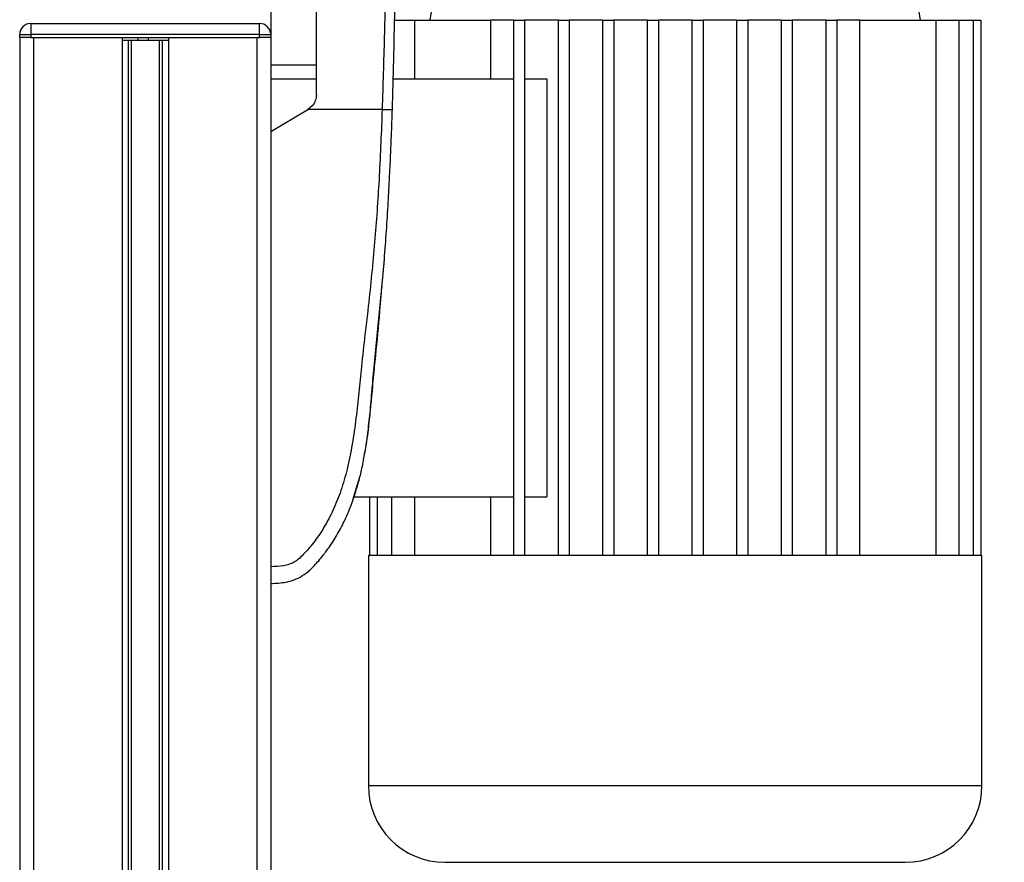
# Model space of a CAD drawing. Header units: millimetres. Extents: x 0 to 420, y 0 to 297.
# Tile 112 of 115: x 319.42 to 328.23, y 220.44 to 227.98. Entities that reach past the tile are written whole.
import ezdxf

# ---------------------------------------------------------------- set-up
doc = ezdxf.new("R2010")
doc.units = ezdxf.units.MM
doc.layers.add('QUOTE', color=174, linetype='Continuous')
doc.styles.add('SLDTEXTSTYLE3', font='TXT', dxfattribs={"width": 0.75})
doc.dimstyles.new('SLDDIMSTYLE0', dxfattribs={"dimtxt": 3, "dimasz": 3, "dimexe": 0, "dimexo": 0.0625, "dimgap": 0.75, "dimtad": 1, "dimlfac": 20.047434, "dimrnd": 1e-09, "dimzin": 12, "dimdsep": 46, "dimtxsty": 'SLDTEXTSTYLE3', "dimsah": 1, "dimcen": 0.09, "dimadec": 0, "dimazin": 3, "dimtfac": 1, "dimtdec": 3, "dimtofl": 0, "dimtmove": 0, "dimatfit": 3, "dimfxl": 0, "dimfrac": 2, "dimtolj": 1, "dimtzin": 12, "dimarcsym": 0})

# ---------------------------------------------------------------- blocks, each defined once
blk = doc.blocks.new('_D_2')
at = {"layer": 'QUOTE'}
for p, q in [((324.0164, 233.1115), (335.6444, 233.1115)), ((333.6444, 197.7404), (333.6444, 233.1115)), ((329.6063, 197.7404), (335.6444, 197.7404))]:
    blk.add_line(p, q, dxfattribs=at)
for points in [[(333.6444, 233.1115), (333.1444, 230.1115), (334.1444, 230.1115)], [(333.6444, 197.7404), (334.1444, 200.7404), (333.1444, 200.7404)]]:
    blk.add_solid(points, dxfattribs=at)
at = {"layer": 'QUOTE', "insert": (329.7772, 210.4384), "char_height": 3, "attachment_point": 1, "rotation": 90, "style": 'SLDTEXTSTYLE3'}
blk.add_mtext('709,1', dxfattribs=at)

msp = doc.modelspace()

# ---------------------------------------------------------------- linework, layer by layer
at = {"color": 7, "linetype": 'Continuous', "lineweight": 25}
for p, q in [((323.28865, 229.17082), (323.08913, 227.97366)), ((327.47872, 227.97366), (327.27919, 229.17082)), ((321.66726, 228.82164), (321.66726, 227.84396)), ((322.77482, 227.97366), (322.95279, 227.97366)), ((322.95279, 227.97366), (323.6333, 227.97366)), ((322.95279, 227.97366), (322.95279, 227.4499)), ((323.83735, 227.97366), (323.6333, 227.97366)), ((323.6333, 227.97366), (323.6333, 227.4499)), ((323.83735, 227.97366), (323.93712, 227.97366)), ((323.83735, 227.97366), (323.83735, 223.18501)), ((323.93712, 227.97366), (323.93712, 223.18501)), ((324.23641, 227.97366), (323.93712, 227.97366)), ((324.23641, 227.97366), (324.23641, 223.18501)), ((324.23641, 227.97366), (324.33617, 227.97366)), ((324.33617, 227.97366), (324.33617, 223.18501)), ((324.63546, 227.97366), (324.33617, 227.97366)), ((324.63546, 227.97366), (324.73522, 227.97366)), ((324.63546, 227.97366), (324.63546, 223.18501)), ((324.73522, 227.97366), (324.73522, 223.18501)), ((325.03451, 227.97366), (324.73522, 227.97366)), ((325.03451, 227.97366), (325.13428, 227.97366)), ((325.03451, 227.97366), (325.03451, 223.18501)), ((325.13428, 227.97366), (325.13428, 223.18501)), ((325.43357, 227.97366), (325.13428, 227.97366)), ((325.43357, 227.97366), (325.53333, 227.97366)), ((325.43357, 227.97366), (325.43357, 223.18501)), ((325.53333, 227.97366), (325.53333, 223.18501)), ((325.83262, 227.97366), (325.53333, 227.97366)), ((325.83262, 227.97366), (325.83262, 223.18501)), ((325.83262, 227.97366), (325.93238, 227.97366)), ((325.93238, 227.97366), (325.93238, 223.18501)), ((326.23167, 227.97366), (325.93238, 227.97366)), ((326.23167, 227.97366), (326.23167, 223.18501)), ((326.23167, 227.97366), (326.33144, 227.97366)), ((326.33144, 227.97366), (326.33144, 223.18501)), ((326.63073, 227.97366), (326.33144, 227.97366)), ((326.63073, 227.97366), (326.63073, 223.18501)), ((326.63073, 227.97366), (326.73049, 227.97366)), ((326.73049, 227.97366), (326.73049, 223.18501)), ((326.93455, 227.97366), (326.73049, 227.97366)), ((326.93455, 223.18501), (326.93455, 227.97366)), ((326.93455, 227.97366), (327.61506, 227.97366)), ((327.61506, 227.97366), (327.61506, 223.18501)), ((327.61506, 227.97366), (327.81956, 227.97366)), ((327.81956, 227.97366), (327.81956, 223.18501)), ((327.81956, 227.97366), (327.94968, 227.97366)), ((327.94968, 227.97366), (327.94968, 223.18501)), ((327.94968, 227.97366), (328.01605, 227.97366)), ((328.01605, 227.97366), (328.01605, 223.18501)), ((319.52234, 227.94373), (321.56749, 227.94373)), ((319.52234, 227.94373), (319.52234, 227.84396)), ((321.56749, 227.84396), (321.56749, 227.94373)), ((319.42258, 227.84396), (319.52234, 227.84396)), ((319.42258, 227.81902), (319.42258, 227.84396)), ((319.42258, 227.81902), (319.42258, 205.87108)), ((319.52234, 227.81902), (319.42258, 227.81902)), ((321.56749, 227.84396), (319.52234, 227.84396)), ((319.52234, 227.84396), (319.52234, 227.81902)), ((319.52234, 227.81902), (321.56749, 227.81902)), ((319.54728, 227.81902), (319.54728, 205.87108)), ((319.54728, 227.81902), (320.33791, 227.81902)), ((320.33791, 227.81902), (320.33791, 205.87108)), ((320.39198, 227.79408), (320.39198, 205.87108)), ((320.42062, 227.79408), (320.42062, 205.87108)), ((320.46283, 227.79408), (320.47847, 227.79408)), ((320.48235, 227.79408), (320.48235, 227.81902)), ((320.57414, 227.79408), (320.57414, 227.81902)), ((320.57802, 227.79408), (320.58416, 227.79408)), ((320.66922, 227.79408), (320.66922, 205.87108)), ((320.69785, 227.79408), (320.69785, 205.87108)), ((320.75193, 227.81902), (321.54255, 227.81902)), ((320.75193, 227.81902), (320.75193, 205.87108)), ((321.54255, 227.81902), (321.54255, 205.87108)), ((321.56749, 227.81902), (321.56749, 227.84396)), ((321.56749, 227.84396), (321.66726, 227.84396)), ((321.66726, 227.81902), (321.56749, 227.81902)), ((321.66726, 227.84396), (321.66726, 227.81902)), ((321.66726, 227.81902), (321.66726, 205.87108)), ((321.66726, 227.5746), (322.07553, 227.5746)), ((321.66726, 227.4499), (322.07553, 227.4499)), ((322.76272, 227.4499), (323.83735, 227.4499)), ((323.93712, 227.4499), (324.13583, 227.4499)), ((324.13583, 227.4499), (324.13583, 223.70877)), ((321.66726, 226.97602), (321.999, 227.17555)), ((321.999, 227.17555), (322.00302, 227.17796)), ((322.66376, 227.17555), (321.999, 227.17555)), ((321.66726, 226.97602), (321.66726, 223.08525)), ((322.71144, 226.23717), (322.71294, 226.25627)), ((322.40488, 223.69139), (322.46403, 223.88936)), ((322.41229, 223.70877), (323.83735, 223.70877)), ((322.55179, 223.70877), (322.55179, 223.18501)), ((322.61817, 223.70877), (322.61817, 223.18501)), ((322.74828, 223.70877), (322.74828, 223.18501)), ((322.95279, 223.70877), (322.95279, 223.18501)), ((323.6333, 223.70877), (323.6333, 223.18501)), ((323.93712, 223.70877), (324.13583, 223.70877)), ((322.54043, 223.18501), (322.54043, 221.12739)), ((322.55179, 223.18501), (322.54043, 223.18501)), ((322.61817, 223.18501), (322.55179, 223.18501)), ((322.74828, 223.18501), (322.61817, 223.18501)), ((322.95279, 223.18501), (322.74828, 223.18501)), ((323.83735, 223.18501), (322.95279, 223.18501)), ((324.23641, 223.18501), (323.83735, 223.18501)), ((324.63546, 223.18501), (324.23641, 223.18501)), ((325.03451, 223.18501), (324.63546, 223.18501)), ((325.53333, 223.18501), (325.03451, 223.18501)), ((325.93238, 223.18501), (325.53333, 223.18501)), ((326.33144, 223.18501), (325.93238, 223.18501)), ((326.73049, 223.18501), (326.33144, 223.18501)), ((327.61506, 223.18501), (326.73049, 223.18501)), ((327.81956, 223.18501), (327.61506, 223.18501)), ((327.94968, 223.18501), (327.81956, 223.18501)), ((328.01605, 223.18501), (327.94968, 223.18501)), ((328.02742, 223.18501), (328.01605, 223.18501)), ((328.02742, 221.12739), (328.02742, 223.18501)), ((322.54043, 221.12739), (325.28392, 221.12739)), ((325.28392, 221.12739), (328.02742, 221.12739))]:
    msp.add_line(p, q, dxfattribs=at)
at = {"color": 7, "linetype": 'Continuous', "lineweight": 25, "flags": 128}
for points in [[(322.72642, 226.49534), (322.72643, 226.49533), (322.72643, 226.49532)], [(322.72643, 226.49532), (322.72643, 226.49532), (322.72643, 226.49533)]]:
    msp.add_lwpolyline(points, dxfattribs=at)
at = {"color": 7, "linetype": 'Continuous', "lineweight": 25}
for centre, radius, start, end in [((319.52234, 227.84396), 0.09976, 90, 180), ((321.56749, 227.84396), 0.09976, 0, 90), ((323.2263, 221.12739), 0.68587, 180, 270), ((327.34154, 221.12739), 0.68587, 270, 0)]:
    msp.add_arc(centre, radius, start, end, dxfattribs=at)
for points, knots in [([(322.71451, 230.52219), (322.71543, 230.47141), (322.72018, 230.21178), (322.71445, 229.74298), (322.70745, 229.10893), (322.69686, 228.46869), (322.68366, 227.82331), (322.67039, 227.39142), (322.66376, 227.17555)], [0, 0, 0, 0, 0.0464128, 0.2373047, 0.4282562, 0.6190326, 0.8095741, 1, 1, 1, 1]), ([(322.75477, 227.17224), (322.75921, 227.31859), (322.76829, 227.61769), (322.77729, 228.07232), (322.78372, 228.53105), (322.78712, 228.92949), (322.78884, 229.26877), (322.78953, 229.53962), (322.78968, 229.80871), (322.78913, 230.08682), (322.78673, 230.31568), (322.78393, 230.46563), (322.78283, 230.51042), (322.78253, 230.52278)], [0, 0, 0, 0, 0.1287783, 0.2631936, 0.400942, 0.5351169, 0.6186357, 0.7056623, 0.7795325, 0.8627463, 0.959024, 0.9886844, 1, 1, 1, 1]), ([(322.07553, 227.3062), (322.07553, 227.45495), (322.07553, 227.75279), (322.07553, 228.19921), (322.07553, 228.64517), (322.07553, 228.94063), (322.07553, 229.08849)], [0, 0, 0, 0, 0.2486567, 0.4978798, 0.7487052, 1, 1, 1, 1]), ([(320.34204, 227.79408), (320.34958, 227.79408), (320.37033, 227.79408), (320.42032, 227.79408), (320.46112, 227.79408), (320.48235, 227.79408)], [0, 0, 0, 0, 0.2149511, 0.5913019, 1, 1, 1, 1]), ([(320.48235, 227.79408), (320.49954, 227.79408), (320.5302, 227.79408), (320.56073, 227.79408), (320.57414, 227.79408)], [0, 0, 0, 0, 0.5606088, 1, 1, 1, 1]), ([(320.57414, 227.79408), (320.59955, 227.79408), (320.64836, 227.79408), (320.70517, 227.79408), (320.74291, 227.79408), (320.75373, 227.79408), (320.7593, 227.79408)], [0, 0, 0, 0, 0.2939352, 0.5645617, 0.7757317, 1, 1, 1, 1]), ([(322.07553, 227.3062), (322.07386, 227.28951), (322.07051, 227.25612), (322.04493, 227.20966), (322.01729, 227.18876), (322.00302, 227.17796)], [0, 0, 0, 0, 0.3260001, 0.6519821, 1, 1, 1, 1]), ([(322.66376, 227.17555), (322.65598, 226.97707), (322.64092, 226.5926), (322.60141, 226.01706), (322.54577, 225.4482), (322.48871, 224.98909), (322.45438, 224.64369), (322.43069, 224.41217), (322.39842, 224.18339), (322.35489, 223.96642), (322.29932, 223.77001), (322.23009, 223.5953), (322.14698, 223.43689), (322.05516, 223.30376), (321.97709, 223.21), (321.91917, 223.15453), (321.87716, 223.12454), (321.83194, 223.10506), (321.7622, 223.08712), (321.70609, 223.08602), (321.66726, 223.08525)], [0, 0, 0, 0, 0.1345803, 0.2606891, 0.3908258, 0.5218164, 0.5741497, 0.6260119, 0.6794971, 0.7306436, 0.7758676, 0.8176431, 0.8578189, 0.896894, 0.9271554, 0.9404322, 0.9512566, 0.9620129, 0.9737095, 1, 1, 1, 1]), ([(321.66726, 222.9356), (321.71339, 222.93751), (321.8102, 222.94151), (321.93274, 222.98669), (322.02678, 223.0598), (322.08738, 223.1277), (322.13102, 223.18082), (322.15099, 223.20682), (322.17098, 223.23332), (322.19917, 223.27254), (322.23795, 223.33188), (322.27438, 223.39336), (322.30842, 223.45698), (322.34008, 223.52273), (322.36937, 223.5906), (322.39631, 223.6606), (322.42367, 223.74061), (322.45218, 223.83698), (322.48145, 223.95632), (322.50899, 224.09709), (322.53347, 224.25964), (322.55448, 224.44402), (322.57299, 224.64982), (322.59181, 224.87777), (322.6158, 225.11827), (322.64149, 225.36589), (322.66535, 225.61467), (322.68657, 225.86725), (322.70474, 226.12051), (322.7198, 226.36738), (322.73183, 226.59855), (322.74082, 226.79813), (322.74726, 226.95961), (322.75161, 227.07839), (322.75387, 227.14539), (322.75477, 227.17224)], [0, 0, 0, 0, 0.0298605, 0.062661, 0.0824207, 0.1065055, 0.1214363, 0.1269566, 0.1277359, 0.1429311, 0.1582172, 0.1736223, 0.1891751, 0.2049044, 0.2208385, 0.2370044, 0.2534273, 0.275546, 0.3020067, 0.3328988, 0.3683202, 0.4083393, 0.4529465, 0.5020123, 0.5563269, 0.6093284, 0.6630895, 0.718023, 0.7733257, 0.8273697, 0.8780517, 0.923096, 0.956626, 0.9826179, 1, 1, 1, 1]), ([(322.66376, 227.17555), (322.67551, 227.17515), (322.69985, 227.17433), (322.73023, 227.17325), (322.75096, 227.17247), (322.75353, 227.17232), (322.75477, 227.17224)], [0, 0, 0, 0, 0.2412013, 0.5, 0.7587987, 1, 1, 1, 1]), ([(322.66776, 225.6494), (322.66971, 225.67127), (322.67498, 225.73057), (322.67949, 225.78662), (322.68234, 225.822)], [0, 0, 0, 0, 0.3688253, 1, 1, 1, 1]), ([(322.49761, 224.04437), (322.50175, 224.0631), (322.52134, 224.15151), (322.53948, 224.30088), (322.55957, 224.47864), (322.57299, 224.62402), (322.58401, 224.74792), (322.59415, 224.86275), (322.60465, 224.97879), (322.61544, 225.09425), (322.62606, 225.20519), (322.63553, 225.30325), (322.64168, 225.36722), (322.6453, 225.40518), (322.65013, 225.45587), (322.65601, 225.51879), (322.66044, 225.56623), (322.66268, 225.59171), (322.66276, 225.5926)], [0, 0, 0, 0, 0.0356967, 0.168588, 0.2796661, 0.3689219, 0.4403902, 0.5113051, 0.5835912, 0.6572455, 0.727621, 0.7898024, 0.8495932, 0.8803505, 0.9125581, 0.9508591, 0.9982838, 1, 1, 1, 1]), ([(322.57488, 224.67467), (322.57501, 224.67589), (322.60412, 224.93953), (322.63094, 225.20939), (322.65199, 225.47847), (322.65245, 225.48434)], [0, 0, 0, 0, 0.0045544, 0.9782577, 1, 1, 1, 1]), ([(322.28135, 223.40706), (322.28134, 223.40706), (322.28132, 223.40706), (322.28133, 223.40706), (322.28134, 223.40706), (322.28135, 223.40706)], [0, 0, 0, 0, 0.0564649, 0.5510099, 1, 1, 1, 1]), ([(321.66726, 223.08525), (321.66726, 223.06561), (321.66726, 223.02635), (321.66726, 222.97692), (321.66726, 222.94238), (321.66726, 222.93789), (321.66726, 222.93565)], [0, 0, 0, 0, 0.24994591, 0.49973814, 0.74942403, 1, 1, 1, 1]), ([(323.2263, 220.44152), (323.22925, 220.44152), (323.23524, 220.44152), (323.28464, 220.44152), (323.35942, 220.44152), (323.45378, 220.44152), (323.55953, 220.44152), (323.68396, 220.44152), (323.82639, 220.44152), (323.98422, 220.44152), (324.15479, 220.44152), (324.33578, 220.44152), (324.54284, 220.44152), (324.77575, 220.44152), (325.0304, 220.44152), (325.20028, 220.44152), (325.28392, 220.44152)], [0, 0, 0, 0, 0.0776261, 0.1576632, 0.2399513, 0.3042751, 0.3686069, 0.4342993, 0.5, 0.5656924, 0.6313931, 0.6957168, 0.7600486, 0.8423295, 0.9223721, 1, 1, 1, 1]), ([(325.28392, 220.44152), (325.36757, 220.44152), (325.53744, 220.44152), (325.79209, 220.44152), (326.02498, 220.44152), (326.23205, 220.44152), (326.41304, 220.44152), (326.58361, 220.44152), (326.74144, 220.44152), (326.88388, 220.44152), (327.00831, 220.44152), (327.11406, 220.44152), (327.20842, 220.44152), (327.2832, 220.44152), (327.3326, 220.44152), (327.33859, 220.44152), (327.34154, 220.44152)], [0, 0, 0, 0, 0.0776316, 0.1576632, 0.2399513, 0.304275, 0.3686069, 0.4342993, 0.5, 0.5656924, 0.6313931, 0.6957168, 0.7600486, 0.8423296, 0.9223666, 1, 1, 1, 1])]:
    msp.add_open_spline(points, degree=3, knots=knots, dxfattribs=at)

# ---------------------------------------------------------------- dimensions: what is measured, and where the dimension line sits
at = {"layer": 'QUOTE'}
dim = msp.add_linear_dim(base=(333.64443, 233.11147), p1=(327.60626, 197.74036), p2=(322.01643, 233.11147), angle=90, dimstyle='SLDDIMSTYLE0', dxfattribs=at)
dim.commit()
dim.dimension.update_dxf_attribs({"geometry": '_D_2', "text_midpoint": (333.64443, 215.42592), "dimtype": 160})

doc.saveas('drawing.dxf')
